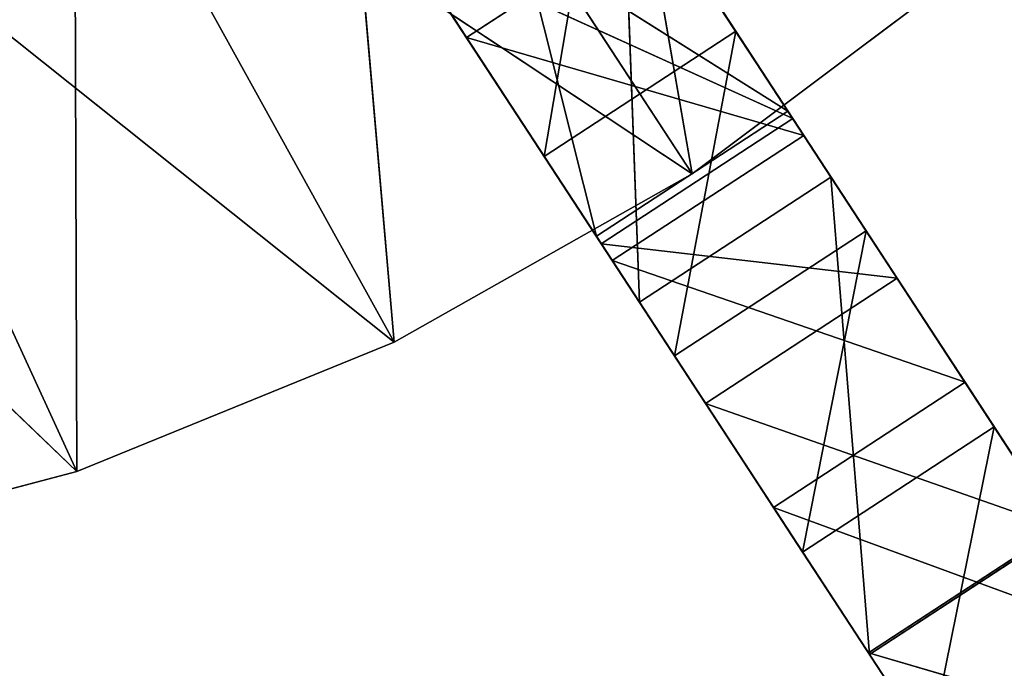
# Model space of a CAD drawing. Extents: x 258 to 535, y -74 to 276.
# Tile 30 of 201: x 418 to 445, y 64 to 81. Entities that reach past the tile are written whole.
import ezdxf

# ---------------------------------------------------------------- set-up
doc = ezdxf.new("R2010")
doc.units = 0
doc.header["$LTSCALE"] = 25.4
doc.layers.get('0').update_dxf_attribs({"color": 13, "linetype": 'CONTINUOUS'})

# ---------------------------------------------------------------- blocks, each defined once
blk = doc.blocks.new('IKA-C-4173_STL_1')
at = {"color": 33}
for p, q in [((246.673, 1397.756, 154.638), (242.777, 1398.293, 160.602)), ((246.673, 1397.756, 154.638), (242.777, 1398.293, 160.602)), ((242.777, 1389.293, 160.602), (246.673, 1397.756, 154.638)), ((242.777, 1389.293, 160.602), (246.673, 1397.756, 154.638)), ((250.652, 1396.277, 148.548), (246.673, 1397.756, 154.638)), ((246.673, 1397.756, 154.638), (255.884, 1396.277, 151.967)), ((246.673, 1397.756, 154.638), (255.884, 1396.277, 151.967)), ((246.673, 1397.756, 154.638), (251.906, 1397.756, 158.057)), ((246.673, 1397.756, 154.638), (251.906, 1397.756, 158.057)), ((250.217, 1389.293, 149.214), (246.673, 1397.756, 154.638)), ((250.652, 1396.277, 148.548), (246.673, 1397.756, 154.638)), ((250.217, 1389.293, 149.214), (246.673, 1397.756, 154.638)), ((251.906, 1397.756, 158.057), (255.884, 1396.277, 151.967)), ((251.906, 1397.756, 158.057), (255.884, 1396.277, 151.967)), ((255.884, 1396.277, 151.967), (248.009, 1389.293, 164.021)), ((255.884, 1396.277, 151.967), (248.009, 1389.293, 164.021)), ((250.217, 1389.293, 149.214), (250.652, 1396.277, 148.548)), ((250.217, 1389.293, 149.214), (250.652, 1396.277, 148.548)), ((255.057, 1393.709, 141.806), (250.652, 1396.277, 148.548)), ((250.652, 1396.277, 148.548), (260.289, 1393.709, 145.225)), ((250.652, 1396.277, 148.548), (260.289, 1393.709, 145.225)), ((250.652, 1396.277, 148.548), (255.884, 1396.277, 151.967)), ((250.652, 1396.277, 148.548), (255.884, 1396.277, 151.967)), ((255.057, 1393.709, 141.806), (250.652, 1396.277, 148.548)), ((255.449, 1389.293, 152.633), (255.884, 1396.277, 151.967)), ((255.449, 1389.293, 152.633), (255.884, 1396.277, 151.967)), ((255.884, 1396.277, 151.967), (260.289, 1393.709, 145.225)), ((255.884, 1396.277, 151.967), (260.289, 1393.709, 145.225)), ((255.057, 1393.709, 141.806), (250.217, 1389.293, 149.214)), ((255.057, 1393.709, 141.806), (250.217, 1389.293, 149.214)), ((255.057, 1393.709, 141.806), (250.217, 1383.043, 149.214)), ((255.057, 1393.709, 141.806), (250.217, 1383.043, 149.214)), ((259.646, 1390.023, 134.782), (255.057, 1393.709, 141.806)), ((255.057, 1393.709, 141.806), (264.878, 1390.023, 138.2)), ((255.057, 1393.709, 141.806), (264.878, 1390.023, 138.2)), ((255.057, 1393.709, 141.806), (260.289, 1393.709, 145.225)), ((255.057, 1393.709, 141.806), (260.289, 1393.709, 145.225)), ((259.646, 1390.023, 134.782), (255.057, 1393.709, 141.806)), ((260.289, 1393.709, 145.225), (255.449, 1389.293, 152.633)), ((260.289, 1393.709, 145.225), (255.449, 1389.293, 152.633)), ((260.289, 1393.709, 145.225), (264.878, 1390.023, 138.2)), ((260.289, 1393.709, 145.225), (264.878, 1390.023, 138.2)), ((259.646, 1390.023, 134.782), (250.217, 1383.043, 149.214)), ((259.646, 1390.023, 134.782), (250.217, 1383.043, 149.214)), ((264.878, 1390.023, 138.2), (255.449, 1383.043, 152.633)), ((264.878, 1390.023, 138.2), (255.449, 1383.043, 152.633)), ((264.878, 1390.023, 138.2), (255.449, 1389.293, 152.633)), ((264.878, 1390.023, 138.2), (255.449, 1389.293, 152.633)), ((236.026, 1389.293, 142.794), (220.6, 1389.293, 157.577)), ((236.026, 1389.293, 142.794), (220.6, 1389.293, 157.577)), ((236.026, 1389.293, 142.794), (226.981, 1389.293, 140.406)), ((226.981, 1383.043, 140.406), (236.026, 1389.293, 142.794)), ((226.981, 1383.043, 140.406), (236.026, 1389.293, 142.794)), ((236.026, 1389.293, 142.794), (226.981, 1389.293, 140.406)), ((244.69, 1389.293, 146.319), (228.447, 1389.293, 159.278)), ((244.69, 1389.293, 146.319), (228.447, 1389.293, 159.278)), ((236.026, 1389.293, 142.794), (228.447, 1389.293, 159.278)), ((236.026, 1389.293, 142.794), (228.447, 1389.293, 159.278)), ((252.833, 1389.293, 150.923), (235.964, 1389.293, 162.103)), ((252.833, 1389.293, 150.923), (235.964, 1389.293, 162.103)), ((244.69, 1389.293, 146.319), (235.964, 1389.293, 162.103)), ((244.69, 1389.293, 146.319), (235.964, 1389.293, 162.103)), ((244.69, 1389.293, 146.319), (236.026, 1389.293, 142.794)), ((236.026, 1383.043, 142.794), (244.69, 1389.293, 146.319)), ((236.026, 1383.043, 142.794), (244.69, 1389.293, 146.319)), ((236.026, 1383.043, 142.794), (236.026, 1389.293, 142.794)), ((244.69, 1389.293, 146.319), (236.026, 1389.293, 142.794)), ((236.026, 1383.043, 142.794), (236.026, 1389.293, 142.794)), ((255.449, 1389.293, 152.633), (242.777, 1389.293, 160.602)), ((242.777, 1389.293, 160.602), (250.217, 1389.293, 149.214)), ((255.449, 1389.293, 152.633), (242.777, 1389.293, 160.602)), ((242.777, 1389.293, 160.602), (250.217, 1389.293, 149.214)), ((252.833, 1389.293, 150.923), (242.988, 1389.293, 165.992)), ((252.833, 1389.293, 150.923), (242.988, 1389.293, 165.992)), ((252.833, 1389.293, 150.923), (244.69, 1389.293, 146.319)), ((244.69, 1383.043, 146.319), (252.833, 1389.293, 150.923)), ((244.69, 1383.043, 146.319), (252.833, 1389.293, 150.923)), ((244.69, 1383.043, 146.319), (244.69, 1389.293, 146.319)), ((252.833, 1389.293, 150.923), (244.69, 1389.293, 146.319)), ((244.69, 1383.043, 146.319), (244.69, 1389.293, 146.319)), ((255.449, 1389.293, 152.633), (248.009, 1389.293, 164.021)), ((255.449, 1389.293, 152.633), (248.009, 1389.293, 164.021)), ((250.217, 1389.293, 149.214), (255.449, 1389.293, 152.633)), ((255.449, 1383.043, 152.633), (250.217, 1389.293, 149.214)), ((250.217, 1389.293, 149.214), (250.217, 1383.043, 149.214)), ((255.449, 1383.043, 152.633), (250.217, 1389.293, 149.214)), ((250.217, 1389.293, 149.214), (255.449, 1389.293, 152.633)), ((250.217, 1389.293, 149.214), (250.217, 1383.043, 149.214)), ((260.32, 1389.293, 156.531), (252.833, 1389.293, 150.923)), ((252.833, 1383.043, 150.923), (260.32, 1389.293, 156.531)), ((252.833, 1383.043, 150.923), (260.32, 1389.293, 156.531)), ((252.833, 1383.043, 150.923), (252.833, 1389.293, 150.923)), ((260.32, 1389.293, 156.531), (252.833, 1389.293, 150.923)), ((252.833, 1383.043, 150.923), (252.833, 1389.293, 150.923)), ((255.449, 1383.043, 152.633), (255.449, 1389.293, 152.633)), ((255.449, 1383.043, 152.633), (255.449, 1389.293, 152.633)), ((226.981, 1383.043, 140.406), (236.026, 1383.043, 142.794)), ((226.981, 1383.043, 140.406), (236.026, 1383.043, 142.794)), ((236.026, 1383.043, 142.794), (228.447, 1383.043, 159.278)), ((236.026, 1383.043, 142.794), (228.447, 1383.043, 159.278)), ((236.026, 1383.043, 142.794), (235.964, 1383.043, 162.103)), ((236.026, 1383.043, 142.794), (235.964, 1383.043, 162.103)), ((244.69, 1383.043, 146.319), (235.964, 1383.043, 162.103)), ((244.69, 1383.043, 146.319), (235.964, 1383.043, 162.103)), ((236.026, 1383.043, 142.794), (244.69, 1383.043, 146.319)), ((236.026, 1383.043, 142.794), (244.69, 1383.043, 146.319)), ((250.217, 1383.043, 149.214), (240.316, 1383.043, 164.37)), ((250.217, 1383.043, 149.214), (240.316, 1383.043, 164.37)), ((244.69, 1383.043, 146.319), (242.988, 1383.043, 165.992)), ((244.69, 1383.043, 146.319), (242.988, 1383.043, 165.992)), ((252.833, 1383.043, 150.923), (242.988, 1383.043, 165.992)), ((252.833, 1383.043, 150.923), (242.988, 1383.043, 165.992)), ((244.69, 1383.043, 146.319), (252.833, 1383.043, 150.923)), ((244.69, 1383.043, 146.319), (252.833, 1383.043, 150.923)), ((250.217, 1383.043, 149.214), (245.097, 1379.943, 157.051)), ((250.217, 1383.043, 149.214), (245.097, 1379.943, 157.051)), ((245.548, 1383.043, 167.788), (250.217, 1383.043, 149.214)), ((245.548, 1383.043, 167.788), (250.217, 1383.043, 149.214)), ((245.548, 1383.043, 167.788), (255.449, 1383.043, 152.633)), ((245.548, 1381.026, 167.788), (255.449, 1383.043, 152.633)), ((245.548, 1383.043, 167.788), (255.449, 1383.043, 152.633)), ((245.548, 1381.026, 167.788), (255.449, 1383.043, 152.633)), ((250.217, 1383.043, 149.214), (248.792, 1378.282, 151.396)), ((250.217, 1383.043, 149.214), (248.792, 1378.282, 151.396)), ((252.833, 1383.043, 150.923), (249.372, 1383.043, 170.863)), ((252.833, 1383.043, 150.923), (249.372, 1383.043, 170.863)), ((250.217, 1383.043, 149.214), (255.449, 1383.043, 152.633)), ((250.217, 1383.043, 149.214), (255.449, 1383.043, 152.633)), ((252.351, 1375.643, 145.947), (250.217, 1383.043, 149.214)), ((250.217, 1383.043, 149.214), (255.852, 1371.793, 140.589)), ((250.217, 1383.043, 149.214), (255.852, 1371.793, 140.589)), ((250.217, 1383.043, 149.214), (259.316, 1366.53, 135.287)), ((252.351, 1375.643, 145.947), (250.217, 1383.043, 149.214)), ((250.217, 1383.043, 149.214), (259.316, 1366.53, 135.287)), ((250.329, 1379.943, 160.469), (255.449, 1383.043, 152.633)), ((250.329, 1379.943, 160.469), (255.449, 1383.043, 152.633)), ((252.833, 1383.043, 150.923), (260.32, 1383.043, 156.531)), ((252.833, 1383.043, 150.923), (260.32, 1383.043, 156.531)), ((255.449, 1383.043, 152.633), (254.024, 1378.282, 154.814)), ((255.449, 1383.043, 152.633), (254.024, 1378.282, 154.814)), ((257.584, 1375.643, 149.366), (255.449, 1383.043, 152.633)), ((257.584, 1375.643, 149.366), (255.449, 1383.043, 152.633)), ((261.084, 1371.793, 144.008), (255.449, 1383.043, 152.633)), ((264.548, 1366.53, 138.705), (255.449, 1383.043, 152.633)), ((261.084, 1371.793, 144.008), (255.449, 1383.043, 152.633)), ((264.548, 1366.53, 138.705), (255.449, 1383.043, 152.633)), ((245.097, 1379.943, 157.051), (248.792, 1378.282, 151.396)), ((245.097, 1379.943, 157.051), (248.792, 1378.282, 151.396)), ((248.792, 1378.282, 151.396), (250.329, 1379.943, 160.469)), ((248.792, 1378.282, 151.396), (250.329, 1379.943, 160.469)), ((254.024, 1378.282, 154.814), (250.329, 1379.943, 160.469)), ((254.024, 1378.282, 154.814), (250.329, 1379.943, 160.469)), ((248.792, 1378.282, 151.396), (254.024, 1378.282, 154.814)), ((248.792, 1378.282, 151.396), (254.024, 1378.282, 154.814)), ((248.792, 1378.282, 151.396), (252.351, 1375.643, 145.947)), ((248.792, 1378.282, 151.396), (252.351, 1375.643, 145.947)), ((252.351, 1375.643, 145.947), (254.024, 1378.282, 154.814)), ((252.351, 1375.643, 145.947), (254.024, 1378.282, 154.814)), ((257.584, 1375.643, 149.366), (254.024, 1378.282, 154.814)), ((257.584, 1375.643, 149.366), (254.024, 1378.282, 154.814)), ((252.351, 1375.643, 145.947), (257.584, 1375.643, 149.366)), ((252.351, 1375.643, 145.947), (257.584, 1375.643, 149.366)), ((252.351, 1375.643, 145.947), (255.852, 1371.793, 140.589)), ((252.351, 1375.643, 145.947), (255.852, 1371.793, 140.589)), ((255.852, 1371.793, 140.589), (257.584, 1375.643, 149.366)), ((255.852, 1371.793, 140.589), (257.584, 1375.643, 149.366)), ((261.084, 1371.793, 144.008), (257.584, 1375.643, 149.366)), ((261.084, 1371.793, 144.008), (257.584, 1375.643, 149.366)), ((255.852, 1371.793, 140.589), (261.084, 1371.793, 144.008)), ((255.852, 1371.793, 140.589), (261.084, 1371.793, 144.008)), ((255.852, 1371.793, 140.589), (259.316, 1366.53, 135.287)), ((255.852, 1371.793, 140.589), (259.316, 1366.53, 135.287)), ((259.316, 1366.53, 135.287), (261.084, 1371.793, 144.008)), ((259.316, 1366.53, 135.287), (261.084, 1371.793, 144.008)), ((264.548, 1366.53, 138.705), (261.084, 1371.793, 144.008)), ((264.548, 1366.53, 138.705), (261.084, 1371.793, 144.008)), ((261.64, 1226.799, 131.73), (257.651, 1217.144, 137.835)), ((257.651, 1217.144, 137.835), (266.872, 1226.799, 135.148)), ((257.651, 1217.144, 137.835), (266.872, 1226.799, 135.148)), ((261.64, 1226.799, 131.73), (257.651, 1217.144, 137.835)), ((257.651, 1217.144, 137.835), (253.2, 1207.96, 144.649)), ((253.2, 1207.96, 144.649), (262.883, 1217.144, 141.254)), ((253.2, 1207.96, 144.649), (262.883, 1217.144, 141.254)), ((257.651, 1217.144, 137.835), (253.2, 1207.96, 144.649)), ((257.651, 1217.144, 137.835), (262.883, 1217.144, 141.254)), ((257.651, 1217.144, 137.835), (262.883, 1217.144, 141.254)), ((268.761, 1216.712, 120.83), (257.651, 1217.144, 137.835)), ((268.761, 1216.712, 120.83), (257.651, 1217.144, 137.835)), ((263.523, 1206.519, 128.848), (257.651, 1217.144, 137.835)), ((263.523, 1206.519, 128.848), (257.651, 1217.144, 137.835)), ((258.432, 1207.96, 148.067), (262.883, 1217.144, 141.254)), ((258.432, 1207.96, 148.067), (262.883, 1217.144, 141.254)), ((253.2, 1207.96, 144.649), (250.351, 1202.771, 149.009)), ((250.351, 1202.771, 149.009), (258.432, 1207.96, 148.067)), ((250.351, 1202.771, 149.009), (258.432, 1207.96, 148.067)), ((253.2, 1207.96, 144.649), (250.351, 1202.771, 149.009)), ((253.2, 1207.96, 144.649), (258.432, 1207.96, 148.067)), ((253.2, 1207.96, 144.649), (258.432, 1207.96, 148.067)), ((263.523, 1206.519, 128.848), (253.2, 1207.96, 144.649)), ((263.523, 1206.519, 128.848), (253.2, 1207.96, 144.649)), ((257.678, 1196.789, 137.793), (253.2, 1207.96, 144.649)), ((257.678, 1196.789, 137.793), (253.2, 1207.96, 144.649)), ((255.583, 1202.771, 152.427), (258.432, 1207.96, 148.067)), ((255.583, 1202.771, 152.427), (258.432, 1207.96, 148.067)), ((258.432, 1207.96, 148.067), (262.911, 1196.789, 141.212)), ((258.432, 1207.96, 148.067), (262.911, 1196.789, 141.212)), ((257.678, 1196.789, 137.793), (263.523, 1206.519, 128.848)), ((257.678, 1196.789, 137.793), (263.523, 1206.519, 128.848)), ((250.351, 1202.771, 149.009), (244.961, 1194.17, 157.259)), ((244.961, 1194.17, 157.259), (255.583, 1202.771, 152.427)), ((244.961, 1194.17, 157.259), (255.583, 1202.771, 152.427)), ((250.351, 1202.771, 149.009), (244.961, 1194.17, 157.259)), ((250.194, 1194.17, 160.677), (255.583, 1202.771, 152.427)), ((250.194, 1194.17, 160.677), (255.583, 1202.771, 152.427)), ((250.351, 1202.771, 149.009), (255.583, 1202.771, 152.427)), ((250.351, 1202.771, 149.009), (255.583, 1202.771, 152.427)), ((257.678, 1196.789, 137.793), (250.351, 1202.771, 149.009)), ((257.678, 1196.789, 137.793), (250.351, 1202.771, 149.009)), ((256.626, 1187.881, 150.831), (255.583, 1202.771, 152.427)), ((256.626, 1187.881, 150.831), (255.583, 1202.771, 152.427)), ((262.911, 1196.789, 141.212), (255.583, 1202.771, 152.427)), ((262.911, 1196.789, 141.212), (255.583, 1202.771, 152.427)), ((244.961, 1194.17, 157.259), (257.678, 1196.789, 137.793)), ((244.961, 1194.17, 157.259), (257.678, 1196.789, 137.793)), ((251.394, 1187.881, 147.412), (257.678, 1196.789, 137.793)), ((251.394, 1187.881, 147.412), (257.678, 1196.789, 137.793)), ((257.678, 1196.789, 137.793), (256.626, 1187.881, 150.831)), ((257.678, 1196.789, 137.793), (256.626, 1187.881, 150.831)), ((262.911, 1196.789, 141.212), (256.626, 1187.881, 150.831)), ((262.911, 1196.789, 141.212), (256.626, 1187.881, 150.831)), ((257.678, 1196.789, 137.793), (262.911, 1196.789, 141.212)), ((257.678, 1196.789, 137.793), (262.911, 1196.789, 141.212)), ((251.394, 1187.881, 147.412), (244.961, 1194.17, 157.259)), ((251.394, 1187.881, 147.412), (244.961, 1194.17, 157.259)), ((256.626, 1187.881, 150.831), (250.194, 1194.17, 160.677)), ((256.626, 1187.881, 150.831), (250.194, 1194.17, 160.677)), ((245.718, 1181.069, 156.101), (251.394, 1187.881, 147.412)), ((245.718, 1181.069, 156.101), (251.394, 1187.881, 147.412)), ((251.394, 1187.881, 147.412), (250.95, 1181.069, 159.519)), ((251.394, 1187.881, 147.412), (250.95, 1181.069, 159.519)), ((256.626, 1187.881, 150.831), (250.95, 1181.069, 159.519)), ((256.626, 1187.881, 150.831), (250.95, 1181.069, 159.519)), ((251.394, 1187.881, 147.412), (256.626, 1187.881, 150.831)), ((251.394, 1187.881, 147.412), (256.626, 1187.881, 150.831))]:
    blk.add_line(p, q, dxfattribs=at)
mesh = blk.add_polyface(dxfattribs=at)
corners = [(242.777, 1398.293, 160.602), (251.906, 1397.756, 158.057), (246.673, 1397.756, 154.638)]
mesh.append_faces([[corners[k] for k in face] for face in [(0, 1, 2)]], dxfattribs={"color": 33})
mesh = blk.add_polyface(dxfattribs=at)
corners = [(242.777, 1398.293, 160.602), (246.673, 1397.756, 154.638), (242.777, 1389.293, 160.602)]
mesh.append_faces([[corners[k] for k in face] for face in [(0, 1, 2)]], dxfattribs={"color": 33})
mesh = blk.add_polyface(dxfattribs=at)
corners = [(246.673, 1397.756, 154.638), (250.217, 1389.293, 149.214), (242.777, 1389.293, 160.602)]
mesh.append_faces([[corners[k] for k in face] for face in [(0, 1, 2)]], dxfattribs={"color": 33})
mesh = blk.add_polyface(dxfattribs=at)
corners = [(246.673, 1397.756, 154.638), (255.884, 1396.277, 151.967), (250.652, 1396.277, 148.548)]
mesh.append_faces([[corners[k] for k in face] for face in [(0, 1, 2)]], dxfattribs={"color": 33})
mesh = blk.add_polyface(dxfattribs=at)
corners = [(251.906, 1397.756, 158.057), (255.884, 1396.277, 151.967), (246.673, 1397.756, 154.638)]
mesh.append_faces([[corners[k] for k in face] for face in [(0, 1, 2)]], dxfattribs={"color": 33})
mesh = blk.add_polyface(dxfattribs=at)
corners = [(246.673, 1397.756, 154.638), (250.652, 1396.277, 148.548), (250.217, 1389.293, 149.214)]
mesh.append_faces([[corners[k] for k in face] for face in [(0, 1, 2)]], dxfattribs={"color": 33})
mesh = blk.add_polyface(dxfattribs=at)
corners = [(251.906, 1397.756, 158.057), (248.009, 1389.293, 164.021), (255.884, 1396.277, 151.967)]
mesh.append_faces([[corners[k] for k in face] for face in [(0, 1, 2)]], dxfattribs={"color": 33})
mesh = blk.add_polyface(dxfattribs=at)
corners = [(255.884, 1396.277, 151.967), (248.009, 1389.293, 164.021), (255.449, 1389.293, 152.633)]
mesh.append_faces([[corners[k] for k in face] for face in [(0, 1, 2)]], dxfattribs={"color": 33})
mesh = blk.add_polyface(dxfattribs=at)
corners = [(250.652, 1396.277, 148.548), (255.057, 1393.709, 141.806), (250.217, 1389.293, 149.214)]
mesh.append_faces([[corners[k] for k in face] for face in [(0, 1, 2)]], dxfattribs={"color": 33})
mesh = blk.add_polyface(dxfattribs=at)
corners = [(250.652, 1396.277, 148.548), (260.289, 1393.709, 145.225), (255.057, 1393.709, 141.806)]
mesh.append_faces([[corners[k] for k in face] for face in [(0, 1, 2)]], dxfattribs={"color": 33})
mesh = blk.add_polyface(dxfattribs=at)
corners = [(255.884, 1396.277, 151.967), (260.289, 1393.709, 145.225), (250.652, 1396.277, 148.548)]
mesh.append_faces([[corners[k] for k in face] for face in [(0, 1, 2)]], dxfattribs={"color": 33})
mesh = blk.add_polyface(dxfattribs=at)
corners = [(255.884, 1396.277, 151.967), (255.449, 1389.293, 152.633), (260.289, 1393.709, 145.225)]
mesh.append_faces([[corners[k] for k in face] for face in [(0, 1, 2)]], dxfattribs={"color": 33})
mesh = blk.add_polyface(dxfattribs=at)
corners = [(255.057, 1393.709, 141.806), (250.217, 1383.043, 149.214), (250.217, 1389.293, 149.214)]
mesh.append_faces([[corners[k] for k in face] for face in [(0, 1, 2)]], dxfattribs={"color": 33})
mesh = blk.add_polyface(dxfattribs=at)
corners = [(255.057, 1393.709, 141.806), (259.646, 1390.023, 134.782), (250.217, 1383.043, 149.214)]
mesh.append_faces([[corners[k] for k in face] for face in [(0, 1, 2)]], dxfattribs={"color": 33})
mesh = blk.add_polyface(dxfattribs=at)
corners = [(255.057, 1393.709, 141.806), (264.878, 1390.023, 138.2), (259.646, 1390.023, 134.782)]
mesh.append_faces([[corners[k] for k in face] for face in [(0, 1, 2)]], dxfattribs={"color": 33})
mesh = blk.add_polyface(dxfattribs=at)
corners = [(260.289, 1393.709, 145.225), (264.878, 1390.023, 138.2), (255.057, 1393.709, 141.806)]
mesh.append_faces([[corners[k] for k in face] for face in [(0, 1, 2)]], dxfattribs={"color": 33})
mesh = blk.add_polyface(dxfattribs=at)
corners = [(260.289, 1393.709, 145.225), (255.449, 1389.293, 152.633), (264.878, 1390.023, 138.2)]
mesh.append_faces([[corners[k] for k in face] for face in [(0, 1, 2)]], dxfattribs={"color": 33})
mesh = blk.add_polyface(dxfattribs=at)
corners = [(259.646, 1390.023, 134.782), (259.316, 1366.53, 135.287), (250.217, 1383.043, 149.214)]
mesh.append_faces([[corners[k] for k in face] for face in [(0, 1, 2)]], dxfattribs={"color": 33})
mesh = blk.add_polyface(dxfattribs=at)
corners = [(264.878, 1390.023, 138.2), (255.449, 1383.043, 152.633), (264.548, 1366.53, 138.705)]
mesh.append_faces([[corners[k] for k in face] for face in [(0, 1, 2)]], dxfattribs={"color": 33})
mesh = blk.add_polyface(dxfattribs=at)
corners = [(264.878, 1390.023, 138.2), (255.449, 1389.293, 152.633), (255.449, 1383.043, 152.633)]
mesh.append_faces([[corners[k] for k in face] for face in [(0, 1, 2)]], dxfattribs={"color": 33})
mesh = blk.add_polyface(dxfattribs=at)
corners = [(264.878, 1390.023, 138.2), (269.375, 1385.291, 131.318), (259.646, 1390.023, 134.782)]
mesh.append_faces([[corners[k] for k in face] for face in [(0, 1, 2)]], dxfattribs={"color": 33})
mesh = blk.add_polyface(dxfattribs=at)
corners = [(228.447, 1389.293, 159.278), (236.026, 1389.293, 142.794), (220.6, 1389.293, 157.577)]
mesh.append_faces([[corners[k] for k in face] for face in [(0, 1, 2)]], dxfattribs={"color": 33})
mesh = blk.add_polyface(dxfattribs=at)
corners = [(220.6, 1389.293, 157.577), (236.026, 1389.293, 142.794), (226.981, 1389.293, 140.406)]
mesh.append_faces([[corners[k] for k in face] for face in [(0, 1, 2)]], dxfattribs={"color": 33})
mesh = blk.add_polyface(dxfattribs=at)
corners = [(236.026, 1383.043, 142.794), (226.981, 1383.043, 140.406), (236.026, 1389.293, 142.794)]
mesh.append_faces([[corners[k] for k in face] for face in [(0, 1, 2)]], dxfattribs={"color": 33})
mesh = blk.add_polyface(dxfattribs=at)
corners = [(236.026, 1389.293, 142.794), (226.981, 1383.043, 140.406), (226.981, 1389.293, 140.406)]
mesh.append_faces([[corners[k] for k in face] for face in [(0, 1, 2)]], dxfattribs={"color": 33})
mesh = blk.add_polyface(dxfattribs=at)
corners = [(235.964, 1389.293, 162.103), (244.69, 1389.293, 146.319), (228.447, 1389.293, 159.278)]
mesh.append_faces([[corners[k] for k in face] for face in [(0, 1, 2)]], dxfattribs={"color": 33})
mesh = blk.add_polyface(dxfattribs=at)
corners = [(228.447, 1389.293, 159.278), (244.69, 1389.293, 146.319), (236.026, 1389.293, 142.794)]
mesh.append_faces([[corners[k] for k in face] for face in [(0, 1, 2)]], dxfattribs={"color": 33})
mesh = blk.add_polyface(dxfattribs=at)
corners = [(242.988, 1389.293, 165.992), (252.833, 1389.293, 150.923), (235.964, 1389.293, 162.103)]
mesh.append_faces([[corners[k] for k in face] for face in [(0, 1, 2)]], dxfattribs={"color": 33})
mesh = blk.add_polyface(dxfattribs=at)
corners = [(235.964, 1389.293, 162.103), (252.833, 1389.293, 150.923), (244.69, 1389.293, 146.319)]
mesh.append_faces([[corners[k] for k in face] for face in [(0, 1, 2)]], dxfattribs={"color": 33})
mesh = blk.add_polyface(dxfattribs=at)
corners = [(244.69, 1383.043, 146.319), (236.026, 1383.043, 142.794), (244.69, 1389.293, 146.319)]
mesh.append_faces([[corners[k] for k in face] for face in [(0, 1, 2)]], dxfattribs={"color": 33})
mesh = blk.add_polyface(dxfattribs=at)
corners = [(244.69, 1389.293, 146.319), (236.026, 1383.043, 142.794), (236.026, 1389.293, 142.794)]
mesh.append_faces([[corners[k] for k in face] for face in [(0, 1, 2)]], dxfattribs={"color": 33})
mesh = blk.add_polyface(dxfattribs=at)
corners = [(242.777, 1389.293, 160.602), (250.217, 1389.293, 149.214), (255.449, 1389.293, 152.633)]
mesh.append_faces([[corners[k] for k in face] for face in [(0, 1, 2)]], dxfattribs={"color": 33})
mesh = blk.add_polyface(dxfattribs=at)
corners = [(248.009, 1389.293, 164.021), (242.777, 1389.293, 160.602), (255.449, 1389.293, 152.633)]
mesh.append_faces([[corners[k] for k in face] for face in [(0, 1, 2)]], dxfattribs={"color": 33})
mesh = blk.add_polyface(dxfattribs=at)
corners = [(242.988, 1389.293, 165.992), (260.32, 1389.293, 156.531), (252.833, 1389.293, 150.923)]
mesh.append_faces([[corners[k] for k in face] for face in [(0, 1, 2)]], dxfattribs={"color": 33})
mesh = blk.add_polyface(dxfattribs=at)
corners = [(252.833, 1383.043, 150.923), (244.69, 1383.043, 146.319), (252.833, 1389.293, 150.923)]
mesh.append_faces([[corners[k] for k in face] for face in [(0, 1, 2)]], dxfattribs={"color": 33})
mesh = blk.add_polyface(dxfattribs=at)
corners = [(252.833, 1389.293, 150.923), (244.69, 1383.043, 146.319), (244.69, 1389.293, 146.319)]
mesh.append_faces([[corners[k] for k in face] for face in [(0, 1, 2)]], dxfattribs={"color": 33})
mesh = blk.add_polyface(dxfattribs=at)
corners = [(255.449, 1383.043, 152.633), (250.217, 1389.293, 149.214), (250.217, 1383.043, 149.214)]
mesh.append_faces([[corners[k] for k in face] for face in [(0, 1, 2)]], dxfattribs={"color": 33})
mesh = blk.add_polyface(dxfattribs=at)
corners = [(255.449, 1389.293, 152.633), (250.217, 1389.293, 149.214), (255.449, 1383.043, 152.633)]
mesh.append_faces([[corners[k] for k in face] for face in [(0, 1, 2)]], dxfattribs={"color": 33})
mesh = blk.add_polyface(dxfattribs=at)
corners = [(260.32, 1383.043, 156.531), (252.833, 1383.043, 150.923), (260.32, 1389.293, 156.531)]
mesh.append_faces([[corners[k] for k in face] for face in [(0, 1, 2)]], dxfattribs={"color": 33})
mesh = blk.add_polyface(dxfattribs=at)
corners = [(260.32, 1389.293, 156.531), (252.833, 1383.043, 150.923), (252.833, 1389.293, 150.923)]
mesh.append_faces([[corners[k] for k in face] for face in [(0, 1, 2)]], dxfattribs={"color": 33})
mesh = blk.add_polyface(dxfattribs=at)
corners = [(228.447, 1383.043, 159.278), (226.981, 1383.043, 140.406), (236.026, 1383.043, 142.794)]
mesh.append_faces([[corners[k] for k in face] for face in [(0, 1, 2)]], dxfattribs={"color": 33})
mesh = blk.add_polyface(dxfattribs=at)
corners = [(235.964, 1383.043, 162.103), (228.447, 1383.043, 159.278), (236.026, 1383.043, 142.794)]
mesh.append_faces([[corners[k] for k in face] for face in [(0, 1, 2)]], dxfattribs={"color": 33})
mesh = blk.add_polyface(dxfattribs=at)
corners = [(235.964, 1383.043, 162.103), (236.026, 1383.043, 142.794), (244.69, 1383.043, 146.319)]
mesh.append_faces([[corners[k] for k in face] for face in [(0, 1, 2)]], dxfattribs={"color": 33})
mesh = blk.add_polyface(dxfattribs=at)
corners = [(242.988, 1383.043, 165.992), (235.964, 1383.043, 162.103), (244.69, 1383.043, 146.319)]
mesh.append_faces([[corners[k] for k in face] for face in [(0, 1, 2)]], dxfattribs={"color": 33})
mesh = blk.add_polyface(dxfattribs=at)
corners = [(245.548, 1383.043, 167.788), (250.217, 1383.043, 149.214), (240.316, 1383.043, 164.37)]
mesh.append_faces([[corners[k] for k in face] for face in [(0, 1, 2)]], dxfattribs={"color": 33})
mesh = blk.add_polyface(dxfattribs=at)
corners = [(250.217, 1383.043, 149.214), (245.097, 1379.943, 157.051), (240.316, 1383.043, 164.37)]
mesh.append_faces([[corners[k] for k in face] for face in [(0, 1, 2)]], dxfattribs={"color": 33})
mesh = blk.add_polyface(dxfattribs=at)
corners = [(242.988, 1383.043, 165.992), (244.69, 1383.043, 146.319), (252.833, 1383.043, 150.923)]
mesh.append_faces([[corners[k] for k in face] for face in [(0, 1, 2)]], dxfattribs={"color": 33})
mesh = blk.add_polyface(dxfattribs=at)
corners = [(249.372, 1383.043, 170.863), (242.988, 1383.043, 165.992), (252.833, 1383.043, 150.923)]
mesh.append_faces([[corners[k] for k in face] for face in [(0, 1, 2)]], dxfattribs={"color": 33})
mesh = blk.add_polyface(dxfattribs=at)
corners = [(250.217, 1383.043, 149.214), (248.792, 1378.282, 151.396), (245.097, 1379.943, 157.051)]
mesh.append_faces([[corners[k] for k in face] for face in [(0, 1, 2)]], dxfattribs={"color": 33})
mesh = blk.add_polyface(dxfattribs=at)
corners = [(245.548, 1383.043, 167.788), (255.449, 1383.043, 152.633), (250.217, 1383.043, 149.214)]
mesh.append_faces([[corners[k] for k in face] for face in [(0, 1, 2)]], dxfattribs={"color": 33})
mesh = blk.add_polyface(dxfattribs=at)
corners = [(245.548, 1383.043, 167.788), (245.548, 1381.026, 167.788), (255.449, 1383.043, 152.633)]
mesh.append_faces([[corners[k] for k in face] for face in [(0, 1, 2)]], dxfattribs={"color": 33})
mesh = blk.add_polyface(dxfattribs=at)
corners = [(255.449, 1383.043, 152.633), (245.548, 1381.026, 167.788), (250.329, 1379.943, 160.469)]
mesh.append_faces([[corners[k] for k in face] for face in [(0, 1, 2)]], dxfattribs={"color": 33})
mesh = blk.add_polyface(dxfattribs=at)
corners = [(250.217, 1383.043, 149.214), (252.351, 1375.643, 145.947), (248.792, 1378.282, 151.396)]
mesh.append_faces([[corners[k] for k in face] for face in [(0, 1, 2)]], dxfattribs={"color": 33})
mesh = blk.add_polyface(dxfattribs=at)
corners = [(249.372, 1383.043, 170.863), (252.833, 1383.043, 150.923), (260.32, 1383.043, 156.531)]
mesh.append_faces([[corners[k] for k in face] for face in [(0, 1, 2)]], dxfattribs={"color": 33})
mesh = blk.add_polyface(dxfattribs=at)
corners = [(250.217, 1383.043, 149.214), (255.852, 1371.793, 140.589), (252.351, 1375.643, 145.947)]
mesh.append_faces([[corners[k] for k in face] for face in [(0, 1, 2)]], dxfattribs={"color": 33})
mesh = blk.add_polyface(dxfattribs=at)
corners = [(250.217, 1383.043, 149.214), (259.316, 1366.53, 135.287), (255.852, 1371.793, 140.589)]
mesh.append_faces([[corners[k] for k in face] for face in [(0, 1, 2)]], dxfattribs={"color": 33})
mesh = blk.add_polyface(dxfattribs=at)
corners = [(255.449, 1383.043, 152.633), (250.329, 1379.943, 160.469), (254.024, 1378.282, 154.814)]
mesh.append_faces([[corners[k] for k in face] for face in [(0, 1, 2)]], dxfattribs={"color": 33})
mesh = blk.add_polyface(dxfattribs=at)
corners = [(255.449, 1383.043, 152.633), (254.024, 1378.282, 154.814), (257.584, 1375.643, 149.366)]
mesh.append_faces([[corners[k] for k in face] for face in [(0, 1, 2)]], dxfattribs={"color": 33})
mesh = blk.add_polyface(dxfattribs=at)
corners = [(255.449, 1383.043, 152.633), (257.584, 1375.643, 149.366), (261.084, 1371.793, 144.008)]
mesh.append_faces([[corners[k] for k in face] for face in [(0, 1, 2)]], dxfattribs={"color": 33})
mesh = blk.add_polyface(dxfattribs=at)
corners = [(255.449, 1383.043, 152.633), (261.084, 1371.793, 144.008), (264.548, 1366.53, 138.705)]
mesh.append_faces([[corners[k] for k in face] for face in [(0, 1, 2)]], dxfattribs={"color": 33})
mesh = blk.add_polyface(dxfattribs=at)
corners = [(250.329, 1379.943, 160.469), (245.097, 1379.943, 157.051), (248.792, 1378.282, 151.396)]
mesh.append_faces([[corners[k] for k in face] for face in [(0, 1, 2)]], dxfattribs={"color": 33})
mesh = blk.add_polyface(dxfattribs=at)
corners = [(250.329, 1379.943, 160.469), (248.792, 1378.282, 151.396), (254.024, 1378.282, 154.814)]
mesh.append_faces([[corners[k] for k in face] for face in [(0, 1, 2)]], dxfattribs={"color": 33})
mesh = blk.add_polyface(dxfattribs=at)
corners = [(254.024, 1378.282, 154.814), (248.792, 1378.282, 151.396), (252.351, 1375.643, 145.947)]
mesh.append_faces([[corners[k] for k in face] for face in [(0, 1, 2)]], dxfattribs={"color": 33})
mesh = blk.add_polyface(dxfattribs=at)
corners = [(254.024, 1378.282, 154.814), (252.351, 1375.643, 145.947), (257.584, 1375.643, 149.366)]
mesh.append_faces([[corners[k] for k in face] for face in [(0, 1, 2)]], dxfattribs={"color": 33})
mesh = blk.add_polyface(dxfattribs=at)
corners = [(257.584, 1375.643, 149.366), (252.351, 1375.643, 145.947), (255.852, 1371.793, 140.589)]
mesh.append_faces([[corners[k] for k in face] for face in [(0, 1, 2)]], dxfattribs={"color": 33})
mesh = blk.add_polyface(dxfattribs=at)
corners = [(257.584, 1375.643, 149.366), (255.852, 1371.793, 140.589), (261.084, 1371.793, 144.008)]
mesh.append_faces([[corners[k] for k in face] for face in [(0, 1, 2)]], dxfattribs={"color": 33})
mesh = blk.add_polyface(dxfattribs=at)
corners = [(261.084, 1371.793, 144.008), (255.852, 1371.793, 140.589), (259.316, 1366.53, 135.287)]
mesh.append_faces([[corners[k] for k in face] for face in [(0, 1, 2)]], dxfattribs={"color": 33})
mesh = blk.add_polyface(dxfattribs=at)
corners = [(261.084, 1371.793, 144.008), (259.316, 1366.53, 135.287), (264.548, 1366.53, 138.705)]
mesh.append_faces([[corners[k] for k in face] for face in [(0, 1, 2)]], dxfattribs={"color": 33})
mesh = blk.add_polyface(dxfattribs=at)
corners = [(264.548, 1366.53, 138.705), (259.316, 1366.53, 135.287), (262.66, 1359.843, 130.169)]
mesh.append_faces([[corners[k] for k in face] for face in [(0, 1, 2)]], dxfattribs={"color": 33})
mesh = blk.add_polyface(dxfattribs=at)
corners = [(266.872, 1226.799, 135.148), (261.64, 1226.799, 131.73), (257.651, 1217.144, 137.835)]
mesh.append_faces([[corners[k] for k in face] for face in [(0, 1, 2)]], dxfattribs={"color": 33})
mesh = blk.add_polyface(dxfattribs=at)
corners = [(266.872, 1226.799, 135.148), (257.651, 1217.144, 137.835), (262.883, 1217.144, 141.254)]
mesh.append_faces([[corners[k] for k in face] for face in [(0, 1, 2)]], dxfattribs={"color": 33})
mesh = blk.add_polyface(dxfattribs=at)
corners = [(261.64, 1226.799, 131.73), (268.761, 1216.712, 120.83), (257.651, 1217.144, 137.835)]
mesh.append_faces([[corners[k] for k in face] for face in [(0, 1, 2)]], dxfattribs={"color": 33})
mesh = blk.add_polyface(dxfattribs=at)
corners = [(253.2, 1207.96, 144.649), (262.883, 1217.144, 141.254), (257.651, 1217.144, 137.835)]
mesh.append_faces([[corners[k] for k in face] for face in [(0, 1, 2)]], dxfattribs={"color": 33})
mesh = blk.add_polyface(dxfattribs=at)
corners = [(258.432, 1207.96, 148.067), (262.883, 1217.144, 141.254), (253.2, 1207.96, 144.649)]
mesh.append_faces([[corners[k] for k in face] for face in [(0, 1, 2)]], dxfattribs={"color": 33})
mesh = blk.add_polyface(dxfattribs=at)
corners = [(257.651, 1217.144, 137.835), (263.523, 1206.519, 128.848), (253.2, 1207.96, 144.649)]
mesh.append_faces([[corners[k] for k in face] for face in [(0, 1, 2)]], dxfattribs={"color": 33})
mesh = blk.add_polyface(dxfattribs=at)
corners = [(257.651, 1217.144, 137.835), (268.761, 1216.712, 120.83), (263.523, 1206.519, 128.848)]
mesh.append_faces([[corners[k] for k in face] for face in [(0, 1, 2)]], dxfattribs={"color": 33})
mesh = blk.add_polyface(dxfattribs=at)
corners = [(262.883, 1217.144, 141.254), (258.432, 1207.96, 148.067), (262.911, 1196.789, 141.212)]
mesh.append_faces([[corners[k] for k in face] for face in [(0, 1, 2)]], dxfattribs={"color": 33})
mesh = blk.add_polyface(dxfattribs=at)
corners = [(250.351, 1202.771, 149.009), (258.432, 1207.96, 148.067), (253.2, 1207.96, 144.649)]
mesh.append_faces([[corners[k] for k in face] for face in [(0, 1, 2)]], dxfattribs={"color": 33})
mesh = blk.add_polyface(dxfattribs=at)
corners = [(255.583, 1202.771, 152.427), (258.432, 1207.96, 148.067), (250.351, 1202.771, 149.009)]
mesh.append_faces([[corners[k] for k in face] for face in [(0, 1, 2)]], dxfattribs={"color": 33})
mesh = blk.add_polyface(dxfattribs=at)
corners = [(253.2, 1207.96, 144.649), (257.678, 1196.789, 137.793), (250.351, 1202.771, 149.009)]
mesh.append_faces([[corners[k] for k in face] for face in [(0, 1, 2)]], dxfattribs={"color": 33})
mesh = blk.add_polyface(dxfattribs=at)
corners = [(253.2, 1207.96, 144.649), (263.523, 1206.519, 128.848), (257.678, 1196.789, 137.793)]
mesh.append_faces([[corners[k] for k in face] for face in [(0, 1, 2)]], dxfattribs={"color": 33})
mesh = blk.add_polyface(dxfattribs=at)
corners = [(258.432, 1207.96, 148.067), (255.583, 1202.771, 152.427), (262.911, 1196.789, 141.212)]
mesh.append_faces([[corners[k] for k in face] for face in [(0, 1, 2)]], dxfattribs={"color": 33})
mesh = blk.add_polyface(dxfattribs=at)
corners = [(262.911, 1196.789, 141.212), (257.678, 1196.789, 137.793), (263.523, 1206.519, 128.848)]
mesh.append_faces([[corners[k] for k in face] for face in [(0, 1, 2)]], dxfattribs={"color": 33})
mesh = blk.add_polyface(dxfattribs=at)
corners = [(244.961, 1194.17, 157.259), (255.583, 1202.771, 152.427), (250.351, 1202.771, 149.009)]
mesh.append_faces([[corners[k] for k in face] for face in [(0, 1, 2)]], dxfattribs={"color": 33})
mesh = blk.add_polyface(dxfattribs=at)
corners = [(250.194, 1194.17, 160.677), (255.583, 1202.771, 152.427), (244.961, 1194.17, 157.259)]
mesh.append_faces([[corners[k] for k in face] for face in [(0, 1, 2)]], dxfattribs={"color": 33})
mesh = blk.add_polyface(dxfattribs=at)
corners = [(250.351, 1202.771, 149.009), (257.678, 1196.789, 137.793), (244.961, 1194.17, 157.259)]
mesh.append_faces([[corners[k] for k in face] for face in [(0, 1, 2)]], dxfattribs={"color": 33})
mesh = blk.add_polyface(dxfattribs=at)
corners = [(255.583, 1202.771, 152.427), (250.194, 1194.17, 160.677), (256.626, 1187.881, 150.831)]
mesh.append_faces([[corners[k] for k in face] for face in [(0, 1, 2)]], dxfattribs={"color": 33})
mesh = blk.add_polyface(dxfattribs=at)
corners = [(255.583, 1202.771, 152.427), (256.626, 1187.881, 150.831), (262.911, 1196.789, 141.212)]
mesh.append_faces([[corners[k] for k in face] for face in [(0, 1, 2)]], dxfattribs={"color": 33})
mesh = blk.add_polyface(dxfattribs=at)
corners = [(257.678, 1196.789, 137.793), (251.394, 1187.881, 147.412), (244.961, 1194.17, 157.259)]
mesh.append_faces([[corners[k] for k in face] for face in [(0, 1, 2)]], dxfattribs={"color": 33})
mesh = blk.add_polyface(dxfattribs=at)
corners = [(256.626, 1187.881, 150.831), (251.394, 1187.881, 147.412), (257.678, 1196.789, 137.793)]
mesh.append_faces([[corners[k] for k in face] for face in [(0, 1, 2)]], dxfattribs={"color": 33})
mesh = blk.add_polyface(dxfattribs=at)
corners = [(256.626, 1187.881, 150.831), (257.678, 1196.789, 137.793), (262.911, 1196.789, 141.212)]
mesh.append_faces([[corners[k] for k in face] for face in [(0, 1, 2)]], dxfattribs={"color": 33})
mesh = blk.add_polyface(dxfattribs=at)
corners = [(244.961, 1194.17, 157.259), (251.394, 1187.881, 147.412), (245.718, 1181.069, 156.101)]
mesh.append_faces([[corners[k] for k in face] for face in [(0, 1, 2)]], dxfattribs={"color": 33})
mesh = blk.add_polyface(dxfattribs=at)
corners = [(250.194, 1194.17, 160.677), (250.95, 1181.069, 159.519), (256.626, 1187.881, 150.831)]
mesh.append_faces([[corners[k] for k in face] for face in [(0, 1, 2)]], dxfattribs={"color": 33})
mesh = blk.add_polyface(dxfattribs=at)
corners = [(250.95, 1181.069, 159.519), (245.718, 1181.069, 156.101), (251.394, 1187.881, 147.412)]
mesh.append_faces([[corners[k] for k in face] for face in [(0, 1, 2)]], dxfattribs={"color": 33})
mesh = blk.add_polyface(dxfattribs=at)
corners = [(250.95, 1181.069, 159.519), (251.394, 1187.881, 147.412), (256.626, 1187.881, 150.831)]
mesh.append_faces([[corners[k] for k in face] for face in [(0, 1, 2)]], dxfattribs={"color": 33})

msp = doc.modelspace()

# ---------------------------------------------------------------- block references
at = {"color": 0, "extrusion": (0, 1, -3.88578e-16), "rotation": 180}
msp.add_blockref('IKA-C-4173_STL_1', (-183.454, 1725.197, -73.808), dxfattribs=at)

doc.saveas('drawing.dxf')
